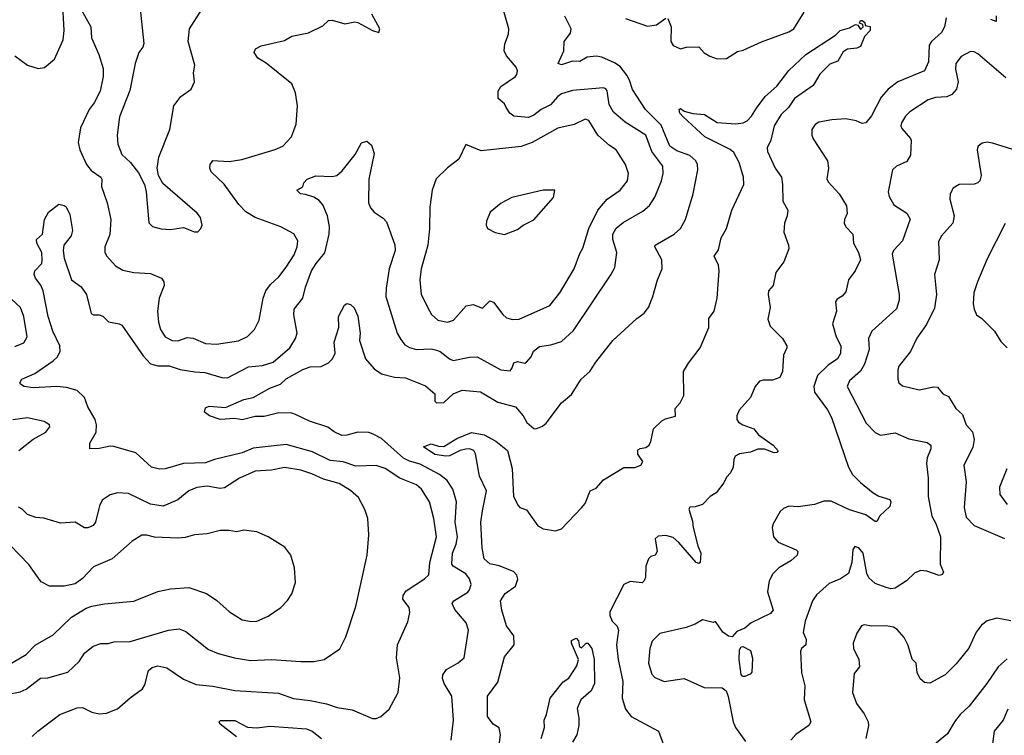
# Model space of a CAD drawing. Extents: x 1771496 to 1971148, y 471553 to 643630.
# Tile 159 of 256: x 1809382 to 1814749, y 544582 to 548484. Entities that reach past the tile are written whole.
import ezdxf

# ---------------------------------------------------------------- set-up
doc = ezdxf.new("R2010")
doc.units = 0

msp = doc.modelspace()

# ---------------------------------------------------------------- linework, layer by layer
at = {"layer": '0CON10XD'}
for points in [[(1809355, 548286.7), (1809425, 548235.7), (1809482.3, 548217.7), (1809517, 548223), (1809571.7, 548268.3), (1809620, 548375), (1809624.5, 548425), (1809615.6, 548594.4)], [(1809450, 544575), (1809482, 544605), (1809601.2, 544695), (1809695, 544731.9), (1809725, 544734.4), (1809775, 544707.8), (1809815, 544699.6), (1809855, 544702.7), (1809915, 544726), (1809985, 544786.9), (1810052, 544835), (1810065, 544857.5), (1810084.6, 544935.4), (1810105, 544951.9), (1810135, 544961.9), (1810185, 544950), (1810275, 544888.5), (1810345, 544859.1), (1810435, 544850.9), (1810555, 544827.1), (1810792.9, 544812.9), (1810875, 544782.5), (1810965, 544772.5), (1811054.6, 544754.6), (1811113.4, 544733.4), (1811195, 544721.1), (1811305, 544674.2), (1811325, 544674.3), (1811350, 544685), (1811396.2, 544725), (1811446, 544815), (1811454.2, 544895), (1811435.6, 545005), (1811442.2, 545075), (1811498.7, 545201.3), (1811508.5, 545251.5), (1811505, 545278.8), (1811471.1, 545325), (1811472.2, 545345), (1811489.8, 545370.2), (1811589.2, 545435), (1811612.7, 545457.3), (1811617.7, 545525), (1811653.8, 545665), (1811640, 545765), (1811616.5, 545855), (1811572.2, 545925), (1811545, 545948.8), (1811455, 545984.7), (1811375, 546036.9), (1811325, 546052.7), (1811215, 546049.5), (1811145, 546074.2), (1811075, 546081.1), (1810978.7, 546128.7), (1810835, 546168.6), (1810655, 546147.9), (1810595, 546121.6), (1810445, 546086.8), (1810395, 546067.5), (1810275.3, 546064.7), (1810174.6, 546034.6), (1810145, 546033.8), (1810100, 546045), (1810015, 546123.3), (1809895, 546157.1), (1809875, 546159.4), (1809815, 546146.9), (1809764.1, 546144.1), (1809764.3, 546175), (1809800, 546235), (1809801.2, 546275), (1809793.8, 546305), (1809753.2, 546373.2), (1809736.2, 546425), (1809695, 546462.5), (1809638.3, 546478.3), (1809585, 546484.4), (1809455, 546476.5), (1809407.5, 546485), (1809386.4, 546496.4), (1809383.3, 546505), (1809393.8, 546525), (1809464.4, 546555.6), (1809565, 546624.5), (1809586.5, 546643.5), (1809602.6, 546675), (1809601.3, 546705), (1809562.5, 546785), (1809537.3, 546865), (1809511.1, 547005), (1809497.5, 547037.5), (1809468, 547075), (1809460.8, 547095), (1809465.7, 547114.3), (1809502.9, 547155), (1809505.6, 547175), (1809503.1, 547215), (1809475.8, 547265), (1809474.2, 547285), (1809506.7, 547315), (1809517.8, 547395), (1809538.9, 547435), (1809595, 547478), (1809625, 547471.2), (1809635, 547463.3), (1809655, 547422.5), (1809670, 547335), (1809662.2, 547305), (1809622.7, 547255), (1809619.1, 547225), (1809624, 547184), (1809665, 547065.8), (1809717.3, 547027.3), (1809746.5, 546985), (1809772, 546882), (1809785, 546874.2), (1809815, 546874.2), (1809835, 546867.1), (1809866.3, 546836.3), (1809925, 546826.7), (1809938.6, 546818.6), (1810055, 546651.9), (1810095, 546607.9), (1810135, 546597.7), (1810197.2, 546597.2), (1810257, 546577), (1810336.6, 546563.4), (1810391.3, 546561.3), (1810485, 546532.9), (1810515, 546532.1), (1810628.7, 546591.3), (1810705, 546598.8), (1810763.2, 546616.7), (1810855.4, 546695), (1810885, 546745.8), (1810894.6, 546775), (1810876.9, 546875), (1810879.2, 546905), (1810926.4, 546965), (1810939.7, 547025), (1810973.1, 547115), (1810997.5, 547155), (1811046.2, 547213.8), (1811069.6, 547315), (1811070.4, 547355), (1811060.9, 547415), (1811035, 547474), (1811015, 547497.5), (1810985, 547516.2), (1810939.5, 547530.5), (1810912.5, 547535), (1810892.5, 547555), (1810925, 547572.5), (1810931.2, 547595), (1810950, 547615), (1810996.4, 547633.6), (1811085, 547628.9), (1811111.2, 547635), (1811140.2, 547659.8), (1811211.2, 547748.8), (1811245, 547813.3), (1811275, 547822.5), (1811300.7, 547800.7), (1811314.2, 547755), (1811285.5, 547615), (1811284.4, 547485), (1811295, 547458.8), (1811314.2, 547435), (1811362.8, 547402.8), (1811381.1, 547381.1), (1811426.6, 547256.6), (1811428.7, 547225), (1811396.2, 547125), (1811379.1, 547020.9), (1811378.2, 546975), (1811439.5, 546775), (1811459.9, 546739.9), (1811482.1, 546712.1), (1811507, 546697), (1811546.1, 546686.1), (1811625, 546688.9), (1811655, 546681.8), (1811675, 546674.5), (1811725, 546634.4), (1811745, 546625.6), (1811835, 546643.3), (1811875.4, 546645.4), (1812005, 546574.5), (1812055, 546570), (1812067.1, 546585), (1812076.2, 546613.8), (1812095, 546620), (1812135, 546611.4), (1812145, 546617.1), (1812170, 546645), (1812183.9, 546676.1), (1812215, 546701.5), (1812278.1, 546711.9), (1812335, 546729.6), (1812401.1, 546788.9), (1812605, 547092.9), (1812626.4, 547133.7), (1812636.9, 547215), (1812614.6, 547285), (1812616, 547315), (1812633, 547347), (1812671.9, 547378.1), (1812779.4, 547440.6), (1812815, 547471.9), (1812843.5, 547516.5), (1812880, 547605), (1812890, 547645), (1812887.1, 547685), (1812827.2, 547765), (1812794.4, 547854.4), (1812683.3, 547925), (1812619.3, 547979.3), (1812595, 548021.2), (1812585.3, 548095.3), (1812577.3, 548107.3), (1812565, 548112.1), (1812395, 548097.7), (1812335, 548079.4), (1812315, 548065.7), (1812275, 548020), (1812225, 547993.9), (1812185, 547962.7), (1812155, 547950.6), (1812075, 547958.4), (1812053.6, 547973.6), (1812034.6, 548005), (1812024.7, 548024.7), (1811990.5, 548055), (1811990, 548095), (1812005, 548120.5), (1812084.2, 548175), (1812092.5, 548185), (1812095.8, 548205), (1812089.2, 548225), (1812035, 548287.1), (1812023.8, 548315), (1812027.3, 548352.7), (1812046.5, 548405), (1812047.8, 548435), (1812008.8, 548575)], [(1809692.9, 548585), (1809770.8, 548445), (1809774.3, 548385), (1809813.1, 548295), (1809837.8, 548217.8), (1809838.2, 548175), (1809820.9, 548095), (1809789.1, 548030.9), (1809761.8, 547995), (1809714.5, 547895), (1809700.5, 547815), (1809710, 547775), (1809746.5, 547695), (1809772.4, 547662.4), (1809824.2, 547625), (1809830, 547615), (1809828.1, 547575), (1809859.4, 547485), (1809878.9, 547395), (1809873, 547313), (1809846.7, 547245), (1809847.1, 547215), (1809857.5, 547195), (1809905, 547142), (1809945, 547119.2), (1810005, 547105.7), (1810095, 547100), (1810156.2, 547075), (1810168.6, 547055), (1810170, 547035), (1810143.5, 546965), (1810133.1, 546895), (1810139.1, 546835), (1810150, 546795), (1810175, 546754.4), (1810214.1, 546734.1), (1810245, 546734), (1810295, 546751.6), (1810327.4, 546747.4), (1810395, 546719.1), (1810455, 546714.1), (1810575, 546733.5), (1810625, 546757.5), (1810662.5, 546795), (1810687.5, 546845), (1810709.4, 546965), (1810723.6, 547006.4), (1810749.1, 547040.9), (1810795, 547082), (1810835.4, 547134.6), (1810877.6, 547202.4), (1810894.4, 547245), (1810897.6, 547277.6), (1810877.4, 547317.4), (1810805, 547354.4), (1810665.4, 547405.4), (1810615.9, 547435.9), (1810576.4, 547476.3), (1810496.6, 547586.6), (1810426.2, 547655), (1810418.8, 547675), (1810420, 547695), (1810435, 547716.7), (1810525, 547710.6), (1810592.5, 547722.5), (1810774.4, 547775.6), (1810816.2, 547795), (1810864.2, 547845), (1810889.4, 547915), (1810895.8, 548015), (1810885.6, 548085), (1810865.8, 548135), (1810726.4, 548246.4), (1810680, 548275), (1810660, 548305), (1810667.5, 548325), (1810698.8, 548341.2), (1810825, 548370), (1810865, 548393.8), (1810957.3, 548412.7), (1811035, 548451.2), (1811065, 548480), (1811085, 548480.8), (1811155, 548462), (1811208.3, 548471.7), (1811225, 548469.4), (1811305, 548424.3), (1811340, 548415), (1811345.8, 548435), (1811302.2, 548515)], [(1810040, 548525), (1810058.6, 548355), (1810054.2, 548335), (1810031.9, 548305), (1810011.1, 548245), (1809981.9, 548098.1), (1809925.5, 547954.5), (1809914.4, 547855), (1809916.9, 547805), (1809938.3, 547748.3), (1809985.6, 547705), (1810029.8, 547649.8), (1810061.9, 547585), (1810072.5, 547545), (1810086.9, 547376.9), (1810105.7, 547355.7), (1810154.3, 547344.3), (1810205, 547340), (1810275, 547351.2), (1810335, 547326.7), (1810353, 547327), (1810370, 547345), (1810376.4, 547363.6), (1810368, 547405), (1810349.7, 547429.7), (1810161.7, 547591.7), (1810138.1, 547635), (1810132.2, 547675), (1810140.5, 547735), (1810200, 547885), (1810222.2, 548015), (1810260, 548065), (1810316.2, 548105), (1810335.6, 548144.4), (1810329.2, 548195), (1810336.3, 548236.3), (1810300, 548365), (1810308, 548435), (1810375, 548540)], [(1811734, 544555), (1811746.9, 544665), (1811737.6, 544795), (1811695.4, 544865), (1811687.1, 544892.9), (1811688.8, 544911.2), (1811708.3, 544941.7), (1811771.7, 544978.3), (1811804.4, 545005.6), (1811829.5, 545155), (1811816.7, 545195), (1811755, 545268), (1811740.3, 545300.3), (1811748, 545315), (1811825, 545363.3), (1811834.7, 545375.3), (1811843.2, 545405), (1811834.6, 545435), (1811815, 545461.8), (1811745, 545504.6), (1811738.2, 545515), (1811742.4, 545575), (1811761, 545625), (1811768.1, 545665), (1811756.5, 545745), (1811762.8, 545855), (1811742.7, 545925), (1811711.7, 545971.7), (1811671.1, 546005), (1811565, 546061), (1811506.8, 546076.8), (1811475, 546092.6), (1811355, 546200), (1811308.8, 546225), (1811285, 546232.5), (1811225, 546235.6), (1811165, 546218), (1811137.7, 546217.7), (1811097.1, 546237.1), (1811062.7, 546262.7), (1810962.5, 546295), (1810885, 546331.2), (1810865, 546338.8), (1810795, 546340), (1810715, 546321.4), (1810665, 546320.6), (1810595, 546303.1), (1810555, 546310), (1810475, 546304.4), (1810417.5, 546325), (1810395, 546340), (1810390, 546345), (1810395, 546367.5), (1810415, 546376.2), (1810505, 546370), (1810605, 546412.9), (1810655, 546424.5), (1810745, 546474.5), (1810803.1, 546496.9), (1810835, 546525.4), (1810925, 546576.4), (1810965, 546591.4), (1811025, 546593.8), (1811065, 546613.3), (1811086.7, 546635), (1811101.2, 546665), (1811095.8, 546725), (1811122.5, 546805), (1811120, 546865), (1811152.7, 546927.3), (1811165, 546936.7), (1811185, 546931.2), (1811205, 546913.8), (1811225, 546866.7), (1811238.2, 546775), (1811234.6, 546735), (1811266.7, 546635), (1811315, 546580), (1811355, 546553.1), (1811425, 546535.7), (1811485, 546530.8), (1811595, 546487.5), (1811644.3, 546445), (1811644.5, 546405), (1811655, 546395.8), (1811695, 546396), (1811745, 546444.5), (1811795, 546464.3), (1811895, 546454.5), (1811988.3, 546398.3), (1812085, 546373.1), (1812127.5, 546325), (1812147.3, 546287.3), (1812185, 546255.8), (1812195, 546254), (1812232.7, 546267.3), (1812251.2, 546285), (1812336.2, 546395), (1812390.3, 546439.7), (1812443.3, 546525), (1812490, 546565), (1812523.2, 546616.8), (1812615.8, 546734.2), (1812745.7, 546854.3), (1812786.6, 546883.4), (1812810, 546915), (1812834, 546975), (1812858, 547065), (1812884, 547125), (1812882, 547175), (1812844.2, 547245), (1812846, 547255), (1812950, 547315), (1812985, 547346.2), (1813011.1, 547395), (1813054.2, 547535), (1813078.2, 547665), (1813076.7, 547695), (1813067.8, 547715), (1813035, 547744.5), (1812965, 547769.2), (1812925.4, 547795), (1812878.3, 547908.3), (1812793.8, 547995), (1812723.4, 548103.4), (1812707, 548155), (1812691.8, 548181.8), (1812655, 548228.2), (1812625, 548249.6), (1812555, 548279.5), (1812525, 548285.6), (1812475, 548280), (1812435, 548255.8), (1812395, 548257.8), (1812335, 548238.2), (1812317.5, 548245), (1812347.7, 548315), (1812350, 548365), (1812385, 548410), (1812387.5, 548435), (1812353.4, 548503.4)], [(1814432.7, 548495), (1814423.8, 548445), (1814407.5, 548415), (1814352.5, 548365), (1814339.2, 548345), (1814335.4, 548254.6), (1814314.4, 548205.6), (1814168.8, 548145), (1814115.4, 548104.6), (1814078.5, 548061.5), (1814025, 547960), (1813995, 547922), (1813975, 547917.5), (1813942.4, 547932.4), (1813885, 547944), (1813808.8, 547938.8), (1813737.5, 547925), (1813717.6, 547912.4), (1813699.4, 547885), (1813700, 547855), (1813706.9, 547835), (1813785.6, 547715), (1813790.6, 547675), (1813782.7, 547617.3), (1813789.5, 547599.5), (1813848.9, 547535), (1813889.1, 547469.1), (1813892.1, 547427.9), (1813878.6, 547395), (1813877.1, 547375), (1813886, 547355), (1813924, 547315), (1813927.8, 547265), (1813954.6, 547215), (1813965.5, 547175), (1813936.7, 547115), (1813900, 547065), (1813885, 547000), (1813865, 546976.2), (1813838.8, 546961.2), (1813828.8, 546945), (1813834.2, 546895), (1813812.9, 546825), (1813833.2, 546755), (1813859.1, 546705), (1813856.4, 546663.6), (1813840, 546635), (1813789.6, 546600.4), (1813731.9, 546545), (1813711.9, 546485), (1813715, 546453.3), (1813785, 546356.9), (1813806.9, 546315), (1813900, 546045), (1813921.1, 546005), (1813965, 545960), (1814035, 545904.2), (1814065.6, 545885.6), (1814125, 545868.8), (1814131.2, 545855), (1814125, 545830), (1814071.2, 545778.8), (1814055, 545747.5), (1814045, 545748.8), (1813995.3, 545785.3), (1813905, 545811.5), (1813805, 545858.1), (1813765, 545859.2), (1813715, 545840.8), (1813625, 545827.5), (1813575, 545831.2), (1813545, 545818.8), (1813527, 545803), (1813488.9, 545735), (1813484.4, 545715), (1813492, 545665), (1813516.2, 545635), (1813615, 545594), (1813624.2, 545584.2), (1813620.8, 545565), (1813585, 545533.1), (1813520, 545495), (1813488.1, 545461.9), (1813467.1, 545425), (1813458.9, 545365), (1813490, 545265), (1813475, 545245.8), (1813370, 545195), (1813334.2, 545165.8), (1813291.7, 545148.3), (1813265, 545120), (1813245, 545123.6), (1813215.6, 545145), (1813175, 545202.5), (1813162.5, 545197.5), (1813105, 545211.5), (1813065, 545188.2), (1813015, 545169.2), (1812872.2, 545137.8), (1812829.4, 545095), (1812817.5, 545055), (1812810.6, 544975), (1812827.5, 544915), (1812845, 544897.5), (1812895, 544875.7), (1813005, 544891.4), (1813113.2, 544843.2), (1813211.2, 544841.2), (1813233.8, 544825), (1813244.6, 544794.6), (1813270.6, 544655), (1813284.2, 544625), (1813337.9, 544547.9)], [(1812915, 548491.2), (1812933.5, 548445), (1812931.1, 548365), (1812945, 548342.9), (1812985, 548326), (1813016.1, 548333.9), (1813083.8, 548336.2), (1813113.6, 548303.6), (1813145, 548285.8), (1813185, 548270.8), (1813235, 548272), (1813295, 548311.2), (1813325, 548318), (1813425, 548362.7), (1813575, 548418.2), (1813602.9, 548435), (1813657.8, 548525)], [(1814704.3, 548505), (1814705.7, 548474.3), (1814675, 548485.6)], [(1811979.5, 544405), (1812003.6, 544585), (1811995, 544623.8), (1811962.4, 544642.4), (1811931.9, 544685), (1811933.1, 544795), (1811988.6, 544871.4), (1812025, 545010.8), (1812077.8, 545075), (1812075.7, 545125), (1812035, 545180), (1812010, 545265), (1812002.9, 545315), (1812029.2, 545355), (1812085.8, 545395), (1812097.2, 545432.8), (1812092.1, 545455), (1812074.3, 545475), (1811996.3, 545506.3), (1811945, 545518), (1811913.6, 545545), (1811903.5, 545605), (1811895.5, 545745), (1811904.7, 545805.3), (1811926.1, 545915), (1811888.2, 545995), (1811867.4, 546117.4), (1811858.1, 546135), (1811835, 546143.6), (1811815, 546142.9), (1811784, 546135), (1811725, 546106), (1811705, 546104.3), (1811645, 546114.2), (1811583.3, 546155), (1811625, 546172), (1811665, 546158), (1811695, 546157.1), (1811765, 546200.4), (1811845, 546232.9), (1811915, 546221.1), (1811976.8, 546186.8), (1812040.8, 546135), (1812067.3, 546037.3), (1812073.1, 545885), (1812099.2, 545835), (1812108.8, 545825), (1812145, 545812), (1812206.2, 545725), (1812235, 545708.6), (1812303.1, 545696.9), (1812335, 545708), (1812445, 545822), (1812465, 545846.7), (1812491.2, 545915), (1812525, 545929.5), (1812565, 545975.3), (1812675, 546041.8), (1812735, 546042.7), (1812768, 546055), (1812778.1, 546075), (1812751.9, 546115), (1812751.7, 546138.3), (1812763.6, 546146.4), (1812795, 546151.5), (1812813.3, 546165), (1812823.1, 546185), (1812836.9, 546253.1), (1812882.8, 546297.2), (1812901.9, 546308.1), (1812957.4, 546322.6), (1812955.7, 546365), (1812983.1, 546395), (1813001.9, 546435), (1813001.2, 546565), (1813027.9, 546612.1), (1813092, 546695), (1813138.1, 546805), (1813139.2, 546855), (1813167.1, 546895), (1813183.5, 546965), (1813195.4, 547115), (1813190.5, 547145), (1813168.6, 547195), (1813190.5, 547229.5), (1813206.4, 547295), (1813235, 547345.8), (1813264.7, 547445.3), (1813328.6, 547585), (1813327.5, 547625), (1813304.4, 547705), (1813275, 547760), (1813255, 547775.7), (1813116.7, 547845), (1812998.8, 547955), (1812981.2, 547975), (1812977.5, 547995), (1812985, 548000), (1813005, 547986.2), (1813051.9, 547971.9), (1813115, 547967.8), (1813185, 547923.5), (1813285, 547916.9), (1813325, 547922.3), (1813347.2, 547932.8), (1813371.7, 547958.3), (1813398.8, 548001.2), (1813445, 548064.4), (1813508.9, 548121.1), (1813575, 548207.3), (1813667.1, 548295), (1813829.7, 548400.3), (1813855, 548426), (1813905, 548440), (1813938.3, 548458.3), (1813950, 548455), (1813965, 548430), (1813980, 548445), (1813978.3, 548458.3), (1813960, 548465), (1813965, 548480), (1813975, 548480), (1813988.3, 548468.3), (1813991.7, 548451.7), (1814017.5, 548447.5), (1814017.5, 548425), (1813987.5, 548392.5), (1813965, 548338.8), (1813945, 548328), (1813895, 548322.5), (1813870.7, 548309.3), (1813842.5, 548257.5), (1813797.5, 548242.5), (1813743, 548187), (1813706.7, 548125), (1813606, 548054), (1813572.9, 548005), (1813533, 547967), (1813494.6, 547905), (1813476.6, 547826.6)], [(1812685, 548490.4), (1812805, 548449.7), (1812853.3, 548456.7), (1812905, 548492.5)], [(1814757.9, 548167.9), (1814605, 548297.1), (1814585, 548309.2), (1814565, 548310.8), (1814515, 548284.2), (1814485.6, 548245), (1814483.6, 548215), (1814497.7, 548145), (1814489.2, 548105), (1814463.7, 548076.3), (1814436.4, 548063.6), (1814375, 548060.4), (1814335, 548047.1), (1814235, 547982.5), (1814211.3, 547958.7), (1814188.6, 547921.4), (1814185.6, 547905), (1814190.9, 547890.9), (1814237.2, 547837.2), (1814241.4, 547825), (1814237.8, 547745), (1814218.8, 547711.2), (1814161.2, 547685), (1814140, 547665), (1814116, 547545), (1814120.9, 547520.9), (1814147.5, 547475), (1814218.3, 547428.3), (1814235.6, 547395.6), (1814195, 547278), (1814145.6, 547225), (1814138.5, 547205), (1814175.6, 546985), (1814175.6, 546955), (1814161.7, 546908.3), (1814027.1, 546785), (1814008.1, 546745), (1814012.2, 546685), (1813987.8, 546605), (1813965, 546568.6), (1813905.5, 546515), (1813893.5, 546485), (1813995.5, 546285), (1814045, 546233.1), (1814075, 546218.1), (1814155, 546231.4), (1814229.6, 546199.6), (1814329.6, 546179.6), (1814349.2, 546165), (1814349.4, 546145), (1814329.5, 546095), (1814324.5, 546065), (1814334.4, 545985.6), (1814333.8, 545885), (1814355, 545776.7), (1814376.7, 545736.7), (1814401.5, 545665), (1814398.9, 545515), (1814418.6, 545471.4), (1814410.7, 545459.3), (1814395, 545454.5), (1814327.7, 545477.7)], [(1811715, 546834.4), (1811746.2, 546845), (1811815.7, 546924.3), (1811855, 546930.8), (1811905, 546912), (1811945, 546951.2), (1811965, 546943.1), (1812015, 546876.2), (1812035, 546858.9), (1812068.8, 546848.8), (1812105, 546850.6), (1812271.2, 546925), (1812325.7, 546995), (1812404.3, 547125), (1812435, 547208.8), (1812452.2, 547237.8), (1812484.6, 547345), (1812534.1, 547445.9), (1812584.4, 547505), (1812654.7, 547555.3), (1812694.6, 547605.4), (1812701.1, 547645), (1812683.8, 547693.8), (1812634.2, 547775), (1812598, 547798), (1812533.6, 547855), (1812485, 547934.4), (1812465, 547941.1), (1812405, 547913.5), (1812315, 547891.8), (1812175, 547813.8), (1812115, 547792.2), (1811898.3, 547768.3), (1811815, 547803.3), (1811776.8, 547723.2), (1811714.2, 547675.8), (1811652.7, 547617.3), (1811630, 547555), (1811617.7, 547462.3), (1811616.9, 547345), (1811607.8, 547255), (1811571.5, 547125), (1811563.3, 547065), (1811570.6, 546985), (1811616.4, 546896.4), (1811626.6, 546876.6), (1811661.2, 546845), (1811715, 546834.4)], [(1813476.6, 547826.6), (1813456.2, 547785), (1813458.5, 547765), (1813500, 547675), (1813534.4, 547625), (1813541.1, 547585), (1813542.9, 547495), (1813568.8, 547445), (1813565.7, 547415), (1813550.8, 547375), (1813548, 547325), (1813572.5, 547255), (1813574, 547235), (1813546.8, 547163.2), (1813503.8, 547105), (1813488.6, 547035), (1813463.8, 547005), (1813461.5, 546985), (1813473.4, 546915), (1813460.7, 546850.7), (1813473.3, 546813.3), (1813540, 546745), (1813563.8, 546705), (1813563.8, 546695), (1813546.2, 546655), (1813540.6, 546565), (1813526.4, 546533.6), (1813485, 546517.8), (1813435, 546519.5), (1813415, 546513.3), (1813391.8, 546485), (1813365, 546423.3), (1813303.8, 546355), (1813290.9, 546325), (1813291.1, 546305), (1813299.8, 546289.8), (1813324.6, 546274.6), (1813383.4, 546253.4), (1813409.8, 546219.8), (1813490, 546165), (1813517, 546133), (1813510, 546125), (1813495, 546122.9), (1813442.7, 546142.7), (1813405, 546142), (1813365, 546126), (1813305, 546117.5), (1813282.5, 546105), (1813274.1, 546085.9), (1813271.9, 546045), (1813257.4, 546012.6), (1813235, 545990), (1813220.9, 545959.1), (1813178.8, 545905), (1813145.8, 545884.2), (1813105, 545841.2), (1813065, 545827.5), (1813035, 545826.7), (1813030, 545815), (1813050.3, 545750.3), (1813052.9, 545715), (1813078.8, 545615), (1813095.8, 545575), (1813091.2, 545525), (1813085, 545518.8), (1813068.8, 545525), (1812975, 545634.4), (1812945, 545660.6), (1812905, 545670.9), (1812862.7, 545667.3), (1812846.7, 545653.3), (1812856.2, 545585), (1812845.6, 545564.4), (1812822.7, 545557.3), (1812809.4, 545545), (1812795.6, 545505), (1812792.9, 545445), (1812785.8, 545424.2), (1812775, 545414), (1812709.1, 545420.9), (1812675, 545404), (1812599.1, 545255), (1812598.2, 545235), (1812612.3, 545205), (1812638.2, 545178.2), (1812647.1, 545155), (1812636.2, 545075), (1812644.7, 544995), (1812670, 544875), (1812667.1, 544785), (1812684.5, 544725), (1812715.7, 544685), (1812863.8, 544605), (1812896.2, 544515)], [(1814795, 547777.1), (1814685, 547810.8), (1814655, 547816.2), (1814628.3, 547811.7), (1814606.2, 547793.8), (1814602, 547775), (1814623.1, 547635), (1814615.8, 547605), (1814605, 547594.3), (1814585, 547587.8), (1814502.5, 547585), (1814470, 547565), (1814454, 547535), (1814451.9, 547505), (1814476.4, 547415), (1814467.8, 547375), (1814406.7, 547305), (1814391.1, 547275), (1814394.3, 547175), (1814369.4, 547095), (1814379.1, 546985), (1814368.1, 546911.9), (1814325, 546822), (1814272.6, 546747.4), (1814237.5, 546675), (1814174.7, 546595.3), (1814168.8, 546575), (1814168.2, 546525), (1814174.4, 546505), (1814195, 546486.9), (1814285, 546466.2), (1814365, 546482.9), (1814385, 546480), (1814415, 546443.8), (1814445, 546430), (1814484.5, 546364.5), (1814522.1, 546332.1), (1814541.1, 546275), (1814576.7, 546236.7), (1814584.6, 546195), (1814578.2, 546151.8), (1814529.1, 546055), (1814540.9, 545965), (1814530.5, 545825), (1814541.7, 545771.7), (1814585, 545725.5), (1814751.2, 545655)], [(1812025, 547313.3), (1812095, 547340), (1812126.4, 547363.6), (1812185, 547393.3), (1812292.5, 547515), (1812300, 547555), (1812235, 547553.8), (1812065, 547513.8), (1812005.9, 547484.1), (1811947.5, 547435), (1811926.7, 547385), (1811924.2, 547364.2), (1811932.5, 547345), (1811973.6, 547323.6), (1812025, 547313.3)], [(1814753.6, 547373.7), (1814655, 547180), (1814602.5, 547055), (1814583.3, 546995), (1814580, 546935), (1814584.2, 546905), (1814598, 546875), (1814626.2, 546855), (1814695, 546786.7), (1814729.7, 546729.7), (1814765.5, 546695.5)], [(1809355, 546703.1), (1809405, 546722.7), (1809422.8, 546755), (1809404.8, 546865), (1809387.5, 546915), (1809287.8, 547005)], [(1809376.9, 546135), (1809455, 546196.1), (1809525.6, 546235), (1809547.5, 546265), (1809544, 546275), (1809515, 546293.3), (1809425, 546314), (1809345, 546302.3)], [(1809315, 544804), (1809385, 544819.6), (1809416.8, 544833.2), (1809495, 544894.2), (1809535, 544895.6), (1809645, 544927.3), (1809706, 544984), (1809735, 545030), (1809782, 545068), (1809825, 545083.5), (1809865, 545082.1), (1809895, 545091.8), (1809985, 545094.5), (1810193.9, 545156.1), (1810252.2, 545162.2), (1810288.1, 545148.1), (1810410.7, 545050.7), (1810465, 545027.5), (1810554, 545004), (1810640.2, 544990.2), (1810755, 544995.4), (1810915, 544984.4), (1810985, 544985.6), (1811042.5, 544995), (1811126.6, 545053.4), (1811160.9, 545119.1), (1811214.3, 545285), (1811275.8, 545564.2), (1811285.8, 545675), (1811280, 545765), (1811263.9, 545813.9), (1811229.1, 545879.1), (1811186.3, 545916.3), (1811123.8, 545955), (1811038.9, 545978.9), (1810975, 546008.8), (1810915, 546027.5), (1810825, 546042.1), (1810755, 546028.8), (1810665, 546021.8), (1810580, 545985), (1810498.9, 545931.1), (1810475, 545928.8), (1810405, 545941.5), (1810347.1, 545932.9), (1810305, 545915.6), (1810245, 545866.2), (1810165, 545830.9), (1810095, 545843.1), (1809975, 545901.5), (1809915, 545904.4), (1809875, 545894.3), (1809832, 545865), (1809817.1, 545832.9), (1809795.5, 545744.5), (1809783, 545727), (1809753.9, 545713.9), (1809735, 545713.8), (1809685, 545744), (1809605, 545738.9), (1809514.3, 545765.7), (1809470.3, 545770.3), (1809425, 545786.7), (1809395.8, 545815.8), (1809375, 545826.7)], [(1814762.9, 546035), (1814722.5, 545935), (1814725.6, 545895), (1814765, 545841.4)], [(1809316.6, 544963.4), (1809416.8, 545023.2), (1809466, 545074), (1809565, 545129.5), (1809665, 545226.7), (1809745, 545275.5), (1809775, 545286.7), (1809845, 545298.9), (1810005, 545314.4), (1810135, 545366), (1810205, 545381.4), (1810305, 545387.5), (1810400, 545355), (1810456.4, 545316.4), (1810526.2, 545255), (1810595, 545212.5), (1810645, 545203.1), (1810675, 545204.4), (1810737.5, 545232.5), (1810805, 545278.8), (1810842.3, 545317.7), (1810865.7, 545354.3), (1810886.2, 545415), (1810880, 545495), (1810861.2, 545565), (1810827.7, 545607.7), (1810737.5, 545665), (1810675, 545691.2), (1810605, 545700), (1810565, 545691.2), (1810525, 545698.8), (1810475, 545698.8), (1810405, 545680), (1810335, 545676.2), (1810285, 545661.2), (1810245, 545657.5), (1810117.7, 545662.3), (1810075, 545674), (1810047.3, 545672.7), (1809995, 545641.4), (1809886, 545545), (1809785, 545500.6), (1809725, 545437.1), (1809685, 545408.1), (1809625.5, 545395.5), (1809545, 545395.7), (1809498.7, 545418.7), (1809475, 545451.2), (1809433, 545513), (1809329.9, 545619.9)], [(1814327.7, 545477.7), (1814295, 545481.5), (1814262.1, 545467.9), (1814216.1, 545423.9), (1814155, 545384.4), (1814131.3, 545381.3), (1814105, 545387.5), (1814045, 545410.6), (1814011.7, 545441.7), (1814000.5, 545465), (1813979.2, 545575), (1813956.7, 545605), (1813935, 545611.2), (1813924.4, 545595.6), (1813917.5, 545525), (1813900.8, 545465), (1813856, 545435), (1813795, 545410), (1813725, 545348.6), (1813702.9, 545315), (1813664.5, 545205), (1813653.6, 545143.6), (1813670, 545105), (1813667.1, 545075), (1813644.7, 545055.3), (1813638.7, 545041.3), (1813644.5, 544925), (1813661.2, 544851.2), (1813657.5, 544775), (1813693.8, 544655), (1813683.3, 544635), (1813613.4, 544586.6), (1813586.2, 544555)], [(1814785, 545207.3), (1814708.2, 545221.8), (1814655, 545205.6), (1814625, 545182.9), (1814596.2, 545143.8), (1814555, 545056.9), (1814487.4, 544972.6), (1814427.3, 544912.7), (1814344.2, 544865.8), (1814315, 544869.4), (1814289.8, 544889.8), (1814274.6, 544925), (1814268.6, 544975), (1814247.5, 544997.5), (1814225, 545072.5), (1814202.7, 545115), (1814165, 545158.6), (1814145, 545171.1), (1814105, 545180), (1814027.3, 545177.3), (1813985.9, 545184.1), (1813971.7, 545178.3), (1813945, 545140), (1813924.6, 545085.4), (1813927.8, 545055), (1813956.7, 544995), (1813960.8, 544955), (1813930.9, 544919.1), (1813922.5, 544815), (1813944.3, 544755), (1813985, 544698.8), (1814006.7, 544655), (1814008.5, 544635), (1813994.2, 544564.2)], [(1812225.4, 544565), (1812243.8, 544625), (1812240.6, 544665), (1812254.1, 544695.9), (1812274.5, 544785), (1812345, 544873.1), (1812375.5, 544894.5), (1812403.5, 544936.5), (1812419.7, 544960.3), (1812427.8, 544995), (1812390, 545085), (1812390.8, 545099.2), (1812415, 545112.5), (1812428, 545098), (1812433.9, 545063.9), (1812445, 545060), (1812470, 545085), (1812480, 545085), (1812501.2, 545055), (1812514.3, 544995), (1812516.4, 544865), (1812496.9, 544825), (1812441.2, 544775), (1812421.2, 544728.8), (1812430.8, 544675), (1812430.8, 544635), (1812420, 544585), (1812396, 544545)], [(1813335, 544902.9), (1813323.3, 544903.3), (1813314.5, 544914.5), (1813304.5, 544995), (1813305, 545047.5), (1813315, 545063.8), (1813324.2, 545065.8), (1813366.7, 545045), (1813376.9, 545003.1), (1813373.7, 544926.3), (1813364, 544915), (1813335, 544902.9)], [(1814765, 545000), (1814715, 544955.7), (1814654.4, 544865), (1814558.5, 544741.5), (1814509.2, 544695), (1814477.1, 544655), (1814439.3, 544590.7), (1814360, 544525)], [(1814768.2, 544725), (1814743.3, 544665), (1814694.4, 544605), (1814684.2, 544535)], [(1810563.5, 544573.5), (1810475, 544643.3), (1810470, 544655), (1810476.7, 544663.3), (1810555, 544663.3), (1810625, 544626.2), (1810675, 544623.2), (1810745, 544632.3), (1810945, 544617.2), (1810976.5, 544605), (1811026.7, 544565)]]:
    msp.add_lwpolyline(points, dxfattribs=at)

doc.saveas('drawing.dxf')
